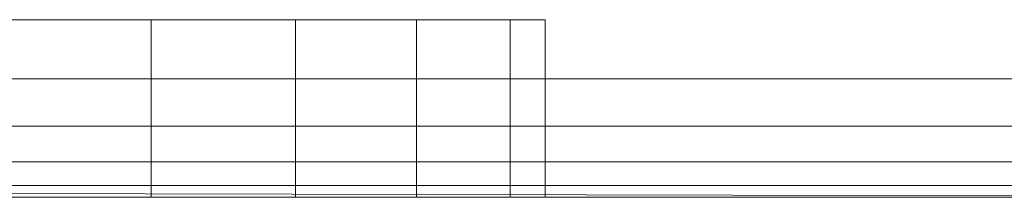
# Model space of a CAD drawing. Header units: metres. Extents: x 391.1 to 427.5, y 12.7 to 28.4.
# Tile 107 of 240: x 408.8047 to 408.8881, y 20.8807 to 20.8957. Entities that reach past the tile are written whole.
import ezdxf

# ---------------------------------------------------------------- set-up
doc = ezdxf.new("R2010")
doc.units = ezdxf.units.M
doc.layers.add('02_MOBILIARIO', color=7, linetype='Continuous', lineweight=18)
doc.layers.add('Mobiliario', color=7, linetype='Continuous', lineweight=18)

# ---------------------------------------------------------------- blocks, each defined once
blk = doc.blocks.new('Family - Plats de dutxa PS-1-153387-01_ENLLUMENAT_PS1')
at = {"layer": '02_MOBILIARIO', "color": 253, "true_color": 0xaaaaaa}
for p, q in [((0.670213, 0.015261), (0.684087, 0.015261)), ((0.684087, 0.015261), (0.684087, 0.000261)), ((0.684087, 0.015261), (0.696333, 0.015261)), ((0.696333, 0.015261), (0.696333, 0.000261)), ((0.696333, 0.015261), (0.706578, 0.015261)), ((0.706578, 0.015261), (0.706578, 0.000261)), ((0.706578, 0.015261), (0.714512, 0.015261)), ((0.714512, 0.015261), (0.714512, 0.000261)), ((0.714512, 0.015261), (0.71747, 0.015261)), ((0.797997, 0.010261), (0.409997, 0.010261)), ((0.797997, 0.010261), (0.409997, 0.010261)), ((0.798997, 0.006261), (0.409997, 0.006261)), ((0.798997, 0.006261), (0.409997, 0.006261)), ((0.799997, 0.003261), (0.409997, 0.003261)), ((0.799997, 0.003261), (0.409997, 0.003261)), ((0.799997, 0.003261), (0.409997, 0.003261)), ((0.509997, 0.003261), (0.799997, 0.003261)), ((0.799997, 0.000261), (0.409997, 0.001261)), ((0.799997, 0.000261), (0.409997, 0.001261)), ((0.409997, 0.001261), (0.799997, 0.000261)), ((0.799997, 0.001261), (0.409997, 0.001261)), ((0.409997, 0.001261), (0.799997, 0.000261)), ((0.799997, 0.001261), (0.409997, 0.001261)), ((0.01, 0.000261), (0.81, 0.000261)), ((0.01, 0.000261), (0.81, 0.000261)), ((0.799997, 0.000261), (0.409997, 0.000261)), ((0.409997, 0.000261), (0.799997, 0.000261)), ((0.799997, 0.000261), (0.509997, 0.000261)), ((0.799997, 0.000261), (0.509997, 0.000261)), ((0.670213, 0.000261), (0.684087, 0.000261)), ((0.684087, 0.000261), (0.696333, 0.000261)), ((0.696333, 0.000261), (0.706578, 0.000261)), ((0.706578, 0.000261), (0.714512, 0.000261)), ((0.714512, 0.000261), (0.71747, 0.000261))]:
    blk.add_line(p, q, dxfattribs=at)
at = {"layer": 'Mobiliario', "color": 253, "true_color": 0xaaaaaa}
for p, q in [((0.71747, 0.015261), (0.543503, 0.015261)), ((0.71747, 0.000261), (0.71747, 0.015261)), ((0.543503, 0.000261), (0.71747, 0.000261))]:
    blk.add_line(p, q, dxfattribs=at)
blk = doc.blocks.new('LONDR55-XX_ZZ-ARQ-CAA-M3D-Londres55_ifc-1-01_ENLLUMENAT_PS1')
at = {"layer": '02_MOBILIARIO', "color": 253, "lineweight": 18, "true_color": 0xaaaaaa}
blk.add_blockref('Family - Plats de dutxa PS-1-153387-01_ENLLUMENAT_PS1', (408.131716, 20.880476), dxfattribs=at)

msp = doc.modelspace()

# ---------------------------------------------------------------- block references
at = {"lineweight": 5}
msp.add_blockref('LONDR55-XX_ZZ-ARQ-CAA-M3D-Londres55_ifc-1-01_ENLLUMENAT_PS1', (0, 0), dxfattribs=at)

doc.saveas('drawing.dxf')
